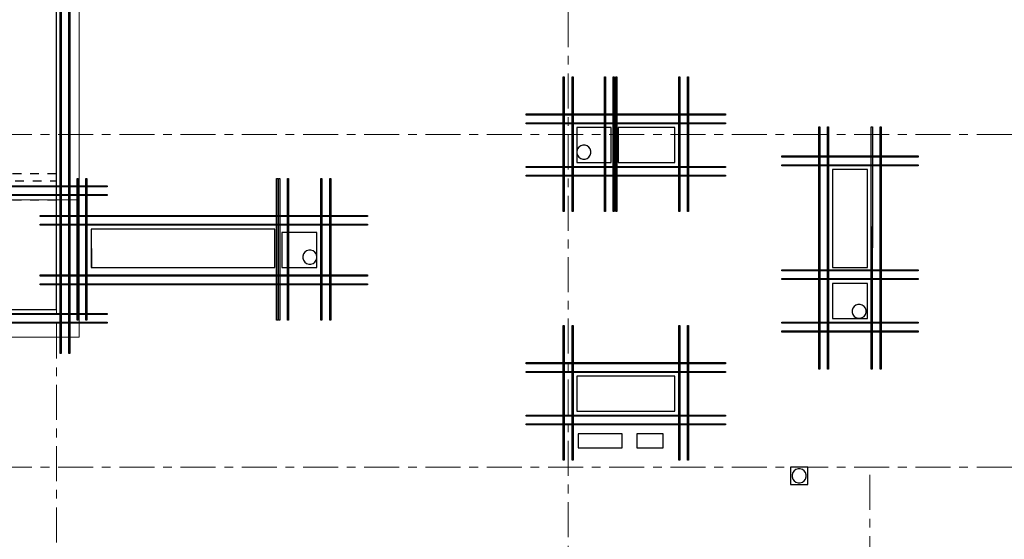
# Model space of a CAD drawing. Header units: metres. Extents: x -38 to 100, y -15 to 21.
# Tile 36 of 252: x 45 to 56, y 8 to 14. Entities that reach past the tile are written whole.
import ezdxf

# ---------------------------------------------------------------- set-up
doc = ezdxf.new("R2010")
doc.units = ezdxf.units.M
for name, pattern in [('______11', [0.5, 0.4, -0.05, 0, -0.05]), ('______2', [0.0405, 0.03, -0.0105]), ('______3', [0.5, 0.4, -0.1]), ('______5', [1.1, 0.8, -0.1, 0.1, -0.1])]:
    doc.linetypes.add(name, pattern=pattern)
for name, color, linetype, lineweight in [('XR$1$Осевая линия (1)', 7, '______5', 13), ('XR$5$Арм.стержн. Доп. арматура', 180, 'Continuous', 35), ('XR$5$Балка (1)', 7, '______3', 13), ('XR$5$Общий слой (1)_1', 7, 'Continuous', 13), ('XR$5$Перекрытие (1)', 7, 'Continuous', 35), ('XR$7$Арм.стержн. Доп. арматура', 180, 'Continuous', 35), ('XR$7$Общий слой (1)_1', 7, 'Continuous', 13), ('XR$7$Перекрытие (1)', 7, 'Continuous', 35)]:
    doc.layers.add(name, color=color, linetype=linetype, lineweight=lineweight)

msp = doc.modelspace()

# ---------------------------------------------------------------- linework, layer by layer
at = {"layer": 'XR$1$Осевая линия (1)', "color": 253, "linetype": '______11', "lineweight": 13, "true_color": 0xa0a0a0, "transparency": 33554687}
for p, q in [((45.65, 6.74), (45.65, 19.78)), ((51.5, 6.8), (51.5, 19.78)), ((-2.63, 12.8), (62.6, 12.8)), ((-2.63, 9), (62.6, 9)), ((54.95, -3.39), (54.95, 8.98))]:
    msp.add_line(p, q, dxfattribs=at)
at = {"layer": 'XR$5$Арм.стержн. Доп. арматура', "color": 34, "linetype": 'Continuous', "lineweight": 25, "transparency": 33554687}
for points in [[(45.6936, 11.7203), (45.6936, 16.6252), (45.7056, 16.6252), (45.7056, 11.7203), (45.6936, 11.7203)], [(45.6936, 11.7203), (45.6936, 16.6252), (45.7056, 16.6252), (45.7056, 11.7203), (45.6936, 11.7203)], [(45.7936, 11.7203), (45.7936, 16.6252), (45.8056, 16.6252), (45.8056, 11.7203), (45.7936, 11.7203)], [(45.7936, 11.7203), (45.7936, 16.6252), (45.8056, 16.6252), (45.8056, 11.7203), (45.7936, 11.7203)], [(51.4441, 11.9202), (51.4441, 13.4602), (51.4561, 13.4602), (51.4561, 11.9202), (51.4441, 11.9202)], [(51.4441, 11.9202), (51.4441, 13.4602), (51.4561, 13.4602), (51.4561, 11.9202), (51.4441, 11.9202)], [(51.5441, 11.9202), (51.5441, 13.4602), (51.5561, 13.4602), (51.5561, 11.9202), (51.5441, 11.9202)], [(51.5441, 11.9202), (51.5441, 13.4602), (51.5561, 13.4602), (51.5561, 11.9202), (51.5441, 11.9202)], [(52.0438, 11.9202), (52.0438, 13.4602), (52.0558, 13.4602), (52.0558, 11.9202), (52.0438, 11.9202)], [(52.0438, 11.9202), (52.0438, 13.4602), (52.0558, 13.4602), (52.0558, 11.9202), (52.0438, 11.9202)], [(52.7639, 11.9202), (52.7639, 13.4602), (52.7759, 13.4602), (52.7759, 11.9202), (52.7639, 11.9202)], [(52.7639, 11.9202), (52.7639, 13.4602), (52.7759, 13.4602), (52.7759, 11.9202), (52.7639, 11.9202)], [(52.8639, 11.9202), (52.8639, 13.4602), (52.8759, 13.4602), (52.8759, 11.9202), (52.8639, 11.9202)], [(52.8639, 11.9202), (52.8639, 13.4602), (52.8759, 13.4602), (52.8759, 11.9202), (52.8639, 11.9202)], [(53.3, 13.0241), (51.02, 13.0241), (51.02, 13.0361), (53.3, 13.0361), (53.3, 13.0241)], [(53.3, 13.0241), (51.02, 13.0241), (51.02, 13.0361), (53.3, 13.0361), (53.3, 13.0241)], [(53.3, 12.9241), (51.02, 12.9241), (51.02, 12.9361), (53.3, 12.9361), (53.3, 12.9241)], [(53.3, 12.9241), (51.02, 12.9241), (51.02, 12.9361), (53.3, 12.9361), (53.3, 12.9241)], [(54.3645, 10.1202), (54.3647, 12.8908), (54.3767, 12.8908), (54.3765, 10.1202), (54.3645, 10.1202)], [(54.3645, 10.1202), (54.3647, 12.8908), (54.3767, 12.8908), (54.3765, 10.1202), (54.3645, 10.1202)], [(54.4645, 10.1202), (54.4647, 12.8908), (54.4767, 12.8908), (54.4765, 10.1202), (54.4645, 10.1202)], [(54.4645, 10.1202), (54.4647, 12.8908), (54.4767, 12.8908), (54.4765, 10.1202), (54.4645, 10.1202)], [(54.9645, 10.1202), (54.9647, 12.8908), (54.9767, 12.8908), (54.9765, 10.1202), (54.9645, 10.1202)], [(54.9645, 10.1202), (54.9647, 12.8908), (54.9767, 12.8908), (54.9765, 10.1202), (54.9645, 10.1202)], [(55.0645, 10.1202), (55.0647, 12.8908), (55.0767, 12.8908), (55.0765, 10.1202), (55.0645, 10.1202)], [(55.0645, 10.1202), (55.0647, 12.8908), (55.0767, 12.8908), (55.0765, 10.1202), (55.0645, 10.1202)], [(55.5006, 12.5443), (53.9406, 12.5443), (53.9406, 12.5563), (55.5006, 12.5563), (55.5006, 12.5443)], [(55.5006, 12.5443), (53.9406, 12.5443), (53.9406, 12.5563), (55.5006, 12.5563), (55.5006, 12.5443)], [(53.3, 12.4243), (51.02, 12.4243), (51.02, 12.4363), (53.3, 12.4363), (53.3, 12.4243)], [(53.3, 12.4243), (51.02, 12.4243), (51.02, 12.4363), (53.3, 12.4363), (53.3, 12.4243)], [(55.5006, 12.4443), (53.9406, 12.4443), (53.9406, 12.4563), (55.5006, 12.4563), (55.5006, 12.4443)], [(55.5006, 12.4443), (53.9406, 12.4443), (53.9406, 12.4563), (55.5006, 12.4563), (55.5006, 12.4443)], [(45.8877, 10.6802), (45.8877, 12.3002), (45.8997, 12.3002), (45.8997, 10.6802), (45.8877, 10.6802)], [(45.8877, 10.6802), (45.8877, 12.3002), (45.8997, 12.3002), (45.8997, 10.6802), (45.8877, 10.6802)], [(45.9877, 10.6802), (45.9877, 12.3002), (45.9997, 12.3002), (45.9997, 10.6802), (45.9877, 10.6802)], [(45.9877, 10.6802), (45.9877, 12.3002), (45.9997, 12.3002), (45.9997, 10.6802), (45.9877, 10.6802)], [(48.1677, 10.6802), (48.1677, 12.3002), (48.1797, 12.3002), (48.1797, 10.6802), (48.1677, 10.6802)], [(48.1677, 10.6802), (48.1677, 12.3002), (48.1797, 12.3002), (48.1797, 10.6802), (48.1677, 10.6802)], [(48.6741, 10.6802), (48.6741, 12.3002), (48.6861, 12.3002), (48.6861, 10.6802), (48.6741, 10.6802)], [(48.6741, 10.6802), (48.6741, 12.3002), (48.6861, 12.3002), (48.6861, 10.6802), (48.6741, 10.6802)], [(48.7741, 10.6802), (48.7741, 12.3002), (48.7861, 12.3002), (48.7861, 10.6802), (48.7741, 10.6802)], [(48.7741, 10.6802), (48.7741, 12.3002), (48.7861, 12.3002), (48.7861, 10.6802), (48.7741, 10.6802)], [(53.3, 12.3243), (51.02, 12.3243), (51.02, 12.3363), (53.3, 12.3363), (53.3, 12.3243)], [(53.3, 12.3243), (51.02, 12.3243), (51.02, 12.3363), (53.3, 12.3363), (53.3, 12.3243)], [(46.23, 12.2043), (42.875, 12.2042), (42.875, 12.2162), (46.23, 12.2163), (46.23, 12.2043)], [(46.23, 12.2043), (42.875, 12.2043), (42.875, 12.2163), (46.23, 12.2163), (46.23, 12.2043)], [(46.23, 12.1043), (42.875, 12.1042), (42.875, 12.1162), (46.23, 12.1163), (46.23, 12.1043)], [(46.23, 12.1043), (42.875, 12.1043), (42.875, 12.1163), (46.23, 12.1163), (46.23, 12.1043)], [(45.4636, 11.8761), (49.2069, 11.8761), (49.2069, 11.8641), (45.4636, 11.8641), (45.4636, 11.8761)], [(45.4636, 11.8761), (49.2069, 11.8761), (49.2069, 11.8641), (45.4636, 11.8641), (45.4636, 11.8761)], [(45.4636, 11.7761), (49.2069, 11.7761), (49.2069, 11.7641), (45.4636, 11.7641), (45.4636, 11.7761)], [(45.4636, 11.7761), (49.2069, 11.7761), (49.2069, 11.7641), (45.4636, 11.7641), (45.4636, 11.7761)], [(55.5005, 11.2441), (53.9405, 11.2441), (53.9405, 11.2561), (55.5005, 11.2561), (55.5005, 11.2441)], [(55.5005, 11.2441), (53.9405, 11.2441), (53.9405, 11.2561), (55.5005, 11.2561), (55.5005, 11.2441)], [(45.4636, 11.1962), (49.2069, 11.1962), (49.2069, 11.1842), (45.4636, 11.1842), (45.4636, 11.1962)], [(45.4636, 11.1962), (49.2069, 11.1962), (49.2069, 11.1842), (45.4636, 11.1842), (45.4636, 11.1962)], [(55.5005, 11.1441), (53.9405, 11.1441), (53.9405, 11.1561), (55.5005, 11.1561), (55.5005, 11.1441)], [(55.5005, 11.1441), (53.9405, 11.1441), (53.9405, 11.1561), (55.5005, 11.1561), (55.5005, 11.1441)], [(45.4636, 11.0962), (49.2069, 11.0962), (49.2069, 11.0842), (45.4636, 11.0842), (45.4636, 11.0962)], [(45.4636, 11.0962), (49.2069, 11.0962), (49.2069, 11.0842), (45.4636, 11.0842), (45.4636, 11.0962)], [(51.4441, 9.0784), (51.4441, 10.6184), (51.4561, 10.6184), (51.4561, 9.0784), (51.4441, 9.0784)], [(51.4441, 9.0784), (51.4441, 10.6184), (51.4561, 10.6184), (51.4561, 9.0784), (51.4441, 9.0784)], [(51.5441, 9.0784), (51.5441, 10.6184), (51.5561, 10.6184), (51.5561, 9.0784), (51.5441, 9.0784)], [(51.5441, 9.0784), (51.5441, 10.6184), (51.5561, 10.6184), (51.5561, 9.0784), (51.5441, 9.0784)], [(52.764, 9.0784), (52.764, 10.6184), (52.776, 10.6184), (52.776, 9.0784), (52.764, 9.0784)], [(52.764, 9.0784), (52.764, 10.6184), (52.776, 10.6184), (52.776, 9.0784), (52.764, 9.0784)], [(52.864, 9.0784), (52.864, 10.6184), (52.876, 10.6184), (52.876, 9.0784), (52.864, 9.0784)], [(52.864, 9.0784), (52.864, 10.6184), (52.876, 10.6184), (52.876, 9.0784), (52.864, 9.0784)], [(55.5005, 10.6442), (53.9405, 10.6442), (53.9405, 10.6562), (55.5005, 10.6562), (55.5005, 10.6442)], [(55.5005, 10.6442), (53.9405, 10.6442), (53.9405, 10.6562), (55.5005, 10.6562), (55.5005, 10.6442)], [(55.5005, 10.5442), (53.9405, 10.5442), (53.9405, 10.5562), (55.5005, 10.5562), (55.5005, 10.5442)], [(55.5005, 10.5442), (53.9405, 10.5442), (53.9405, 10.5562), (55.5005, 10.5562), (55.5005, 10.5442)], [(53.3001, 10.1823), (51.02, 10.1823), (51.02, 10.1943), (53.3001, 10.1943), (53.3001, 10.1823)], [(53.3001, 10.1823), (51.02, 10.1823), (51.02, 10.1943), (53.3001, 10.1943), (53.3001, 10.1823)], [(53.3001, 10.0823), (51.02, 10.0823), (51.02, 10.0943), (53.3001, 10.0943), (53.3001, 10.0823)], [(53.3001, 10.0823), (51.02, 10.0823), (51.02, 10.0943), (53.3001, 10.0943), (53.3001, 10.0823)], [(53.3001, 9.5825), (51.02, 9.5824), (51.02, 9.5944), (53.3001, 9.5945), (53.3001, 9.5825)], [(53.3001, 9.5825), (51.02, 9.5824), (51.02, 9.5944), (53.3001, 9.5945), (53.3001, 9.5825)], [(53.3001, 9.4825), (51.02, 9.4824), (51.02, 9.4944), (53.3001, 9.4945), (53.3001, 9.4825)], [(53.3001, 9.4825), (51.02, 9.4824), (51.02, 9.4944), (53.3001, 9.4945), (53.3001, 9.4825)]]:
    msp.add_lwpolyline(points, dxfattribs=at)
at = {"layer": 'XR$5$Балка (1)', "color": 7, "linetype": '______2', "lineweight": 25, "transparency": 33554687}
for p, q in [((45.65, 12.3502), (44.58, 12.3502)), ((44.58, 12.2702), (45.65, 12.2702))]:
    msp.add_line(p, q, dxfattribs=at)
at = {"layer": 'XR$5$Общий слой (1)_1', "color": 7, "linetype": 'Continuous', "lineweight": 13, "transparency": 33554687}
msp.add_lwpolyline([(61.5919, -0.2051), (61.5919, 16.4849), (45.9119, 16.4849), (45.9119, 12.0549), (43.0719, 12.0549), (43.0719, 11.5249), (40.7619, 11.5249), (40.7619, 16.3949), (32.9919, 16.3949), (32.9919, 9.0449)], dxfattribs=at)
at = {"layer": 'XR$5$Перекрытие (1)', "color": 7, "linetype": 'Continuous', "lineweight": 25, "transparency": 33554687}
for p, q in [((45.65, 12.2702), (45.65, 16.6502)), ((51.99, 12.8802), (51.6, 12.8801)), ((51.6, 12.8801), (51.6, 12.4801)), ((51.99, 12.4802), (51.99, 12.8802)), ((52.07, 12.8802), (52.07, 12.4802)), ((52.72, 12.8802), (52.07, 12.8802)), ((52.72, 12.4802), (52.72, 12.8802)), ((51.6, 12.4801), (51.99, 12.4802)), ((52.07, 12.4802), (52.72, 12.4802)), ((54.5206, 12.4003), (54.5206, 11.2803)), ((54.9206, 12.4003), (54.5206, 12.4003)), ((54.9206, 11.2803), (54.9206, 12.4003)), ((46.0469, 11.7202), (46.0469, 11.2802)), ((48.1469, 11.7202), (46.0469, 11.7202)), ((48.1469, 11.2802), (48.1469, 11.7202)), ((48.2269, 11.6802), (48.2269, 11.2802)), ((48.6269, 11.6802), (48.2269, 11.6802)), ((48.6269, 11.2802), (48.6269, 11.6802)), ((46.0469, 11.2802), (48.1469, 11.2802)), ((48.2269, 11.2802), (48.6269, 11.2802)), ((54.5206, 11.2803), (54.9206, 11.2803)), ((54.5206, 11.1002), (54.5206, 10.7002)), ((54.9206, 11.1002), (54.5206, 11.1002)), ((54.9206, 10.7002), (54.9206, 11.1002)), ((54.5206, 10.7002), (54.9206, 10.7002)), ((51.6, 10.0404), (51.6, 9.6404)), ((52.72, 10.0404), (51.6, 10.0404)), ((52.72, 9.6404), (52.72, 10.0404)), ((51.6, 9.6404), (52.72, 9.6404)), ((51.6156, 9.3795), (51.6156, 9.2195)), ((52.1156, 9.3795), (51.6156, 9.3795)), ((52.1156, 9.2195), (52.1156, 9.3795)), ((52.2856, 9.3795), (52.2856, 9.2195)), ((52.5856, 9.3795), (52.2856, 9.3795)), ((52.5856, 9.2195), (52.5856, 9.3795)), ((51.6156, 9.2195), (52.1156, 9.2195)), ((52.2856, 9.2195), (52.5856, 9.2195)), ((54.24, 9.0003), (54.04, 9.0002)), ((54.04, 9.0002), (54.04, 8.8002)), ((54.24, 8.8003), (54.24, 9.0003)), ((54.04, 8.8002), (54.24, 8.8003))]:
    msp.add_line(p, q, dxfattribs=at)
at = {"layer": 'XR$5$Перекрытие (1)', "color": 7, "linetype": '______2', "lineweight": 18, "transparency": 33554687}
for p, q in [((45.65, 12.2702), (45.65, 12.0502)), ((45.65, 12.0502), (43.05, 12.0502))]:
    msp.add_line(p, q, dxfattribs=at)
at = {"layer": 'XR$7$Арм.стержн. Доп. арматура', "color": 34, "linetype": 'Continuous', "lineweight": 25, "transparency": 33554687}
for points in [[(45.6936, 10.3003), (45.6936, 16.6252), (45.7056, 16.6252), (45.7056, 10.3003), (45.6936, 10.3003)], [(45.6936, 10.3003), (45.6936, 16.6252), (45.7056, 16.6252), (45.7056, 10.3003), (45.6936, 10.3003)], [(45.7936, 10.3003), (45.7936, 16.6252), (45.8056, 16.6252), (45.8056, 10.3003), (45.7936, 10.3003)], [(45.7936, 10.3003), (45.7936, 16.6252), (45.8056, 16.6252), (45.8056, 10.3003), (45.7936, 10.3003)], [(51.914, 11.9202), (51.9139, 13.4602), (51.9259, 13.4602), (51.926, 11.9202), (51.914, 11.9202)], [(51.914, 11.9202), (51.9139, 13.4602), (51.9259, 13.4602), (51.926, 11.9202), (51.914, 11.9202)], [(52.014, 11.9202), (52.0139, 13.4602), (52.0259, 13.4602), (52.026, 11.9202), (52.014, 11.9202)], [(52.014, 11.9202), (52.0139, 13.4602), (52.0259, 13.4602), (52.026, 11.9202), (52.014, 11.9202)], [(52.7639, 11.9202), (52.7639, 13.4602), (52.7759, 13.4602), (52.7759, 11.9202), (52.7639, 11.9202)], [(52.7639, 11.9202), (52.7639, 13.4602), (52.7759, 13.4602), (52.7759, 11.9202), (52.7639, 11.9202)], [(52.8639, 11.9202), (52.8639, 13.4602), (52.8759, 13.4602), (52.8759, 11.9202), (52.8639, 11.9202)], [(52.8639, 11.9202), (52.8639, 13.4602), (52.8759, 13.4602), (52.8759, 11.9202), (52.8639, 11.9202)], [(53.3, 13.0241), (51.4899, 13.0241), (51.4899, 13.0361), (53.3, 13.0361), (53.3, 13.0241)], [(53.3, 13.0241), (51.4899, 13.0241), (51.4899, 13.0361), (53.3, 13.0361), (53.3, 13.0241)], [(53.3, 12.9241), (51.4899, 12.9241), (51.4899, 12.9361), (53.3, 12.9361), (53.3, 12.9241)], [(53.3, 12.9241), (51.4899, 12.9241), (51.4899, 12.9361), (53.3, 12.9361), (53.3, 12.9241)], [(54.3645, 10.6202), (54.3647, 12.8908), (54.3767, 12.8908), (54.3765, 10.6202), (54.3645, 10.6202)], [(54.3645, 10.6202), (54.3647, 12.8908), (54.3767, 12.8908), (54.3765, 10.6202), (54.3645, 10.6202)], [(54.4645, 10.6202), (54.4647, 12.8908), (54.4767, 12.8908), (54.4765, 10.6202), (54.4645, 10.6202)], [(54.4645, 10.6202), (54.4647, 12.8908), (54.4767, 12.8908), (54.4765, 10.6202), (54.4645, 10.6202)], [(54.9645, 10.6202), (54.9647, 12.8908), (54.9767, 12.8908), (54.9765, 10.6202), (54.9645, 10.6202)], [(54.9645, 10.6202), (54.9647, 12.8908), (54.9767, 12.8908), (54.9765, 10.6202), (54.9645, 10.6202)], [(55.0645, 10.6202), (55.0647, 12.8908), (55.0767, 12.8908), (55.0765, 10.6202), (55.0645, 10.6202)], [(55.0645, 10.6202), (55.0647, 12.8908), (55.0767, 12.8908), (55.0765, 10.6202), (55.0645, 10.6202)], [(55.5006, 12.5443), (53.9406, 12.5443), (53.9406, 12.5563), (55.5006, 12.5563), (55.5006, 12.5443)], [(55.5006, 12.5443), (53.9406, 12.5443), (53.9406, 12.5563), (55.5006, 12.5563), (55.5006, 12.5443)], [(53.3, 12.4243), (51.4899, 12.4243), (51.4899, 12.4363), (53.3, 12.4363), (53.3, 12.4243)], [(53.3, 12.4243), (51.4899, 12.4243), (51.4899, 12.4363), (53.3, 12.4363), (53.3, 12.4243)], [(55.5006, 12.4443), (53.9406, 12.4443), (53.9406, 12.4563), (55.5006, 12.4563), (55.5006, 12.4443)], [(55.5006, 12.4443), (53.9406, 12.4443), (53.9406, 12.4563), (55.5006, 12.4563), (55.5006, 12.4443)], [(45.8877, 10.6802), (45.8877, 12.3002), (45.8997, 12.3002), (45.8997, 10.6802), (45.8877, 10.6802)], [(45.8877, 10.6802), (45.8877, 12.3002), (45.8997, 12.3002), (45.8997, 10.6802), (45.8877, 10.6802)], [(45.9877, 10.6802), (45.9877, 12.3002), (45.9997, 12.3002), (45.9997, 10.6802), (45.9877, 10.6802)], [(45.9877, 10.6802), (45.9877, 12.3002), (45.9997, 12.3002), (45.9997, 10.6802), (45.9877, 10.6802)], [(48.191, 10.6802), (48.191, 12.3002), (48.203, 12.3002), (48.203, 10.6802), (48.191, 10.6802)], [(48.191, 10.6802), (48.191, 12.3002), (48.203, 12.3002), (48.203, 10.6802), (48.191, 10.6802)], [(48.291, 10.6802), (48.291, 12.3002), (48.303, 12.3002), (48.303, 10.6802), (48.291, 10.6802)], [(48.291, 10.6802), (48.291, 12.3002), (48.303, 12.3002), (48.303, 10.6802), (48.291, 10.6802)], [(53.3, 12.3243), (51.4899, 12.3243), (51.4899, 12.3363), (53.3, 12.3363), (53.3, 12.3243)], [(53.3, 12.3243), (51.4899, 12.3243), (51.4899, 12.3363), (53.3, 12.3363), (53.3, 12.3243)], [(45.6736, 11.8761), (48.7238, 11.8761), (48.7238, 11.8641), (45.6736, 11.8641), (45.6736, 11.8761)], [(45.6736, 11.8761), (48.7238, 11.8761), (48.7238, 11.8641), (45.6736, 11.8641), (45.6736, 11.8761)], [(45.6736, 11.7761), (48.7238, 11.7761), (48.7238, 11.7641), (45.6736, 11.7641), (45.6736, 11.7761)], [(45.6736, 11.7761), (48.7238, 11.7761), (48.7238, 11.7641), (45.6736, 11.7641), (45.6736, 11.7761)], [(55.5005, 11.2441), (53.9405, 11.2441), (53.9405, 11.2561), (55.5005, 11.2561), (55.5005, 11.2441)], [(55.5005, 11.2441), (53.9405, 11.2441), (53.9405, 11.2561), (55.5005, 11.2561), (55.5005, 11.2441)], [(45.6736, 11.1962), (48.7238, 11.1962), (48.7238, 11.1842), (45.6736, 11.1842), (45.6736, 11.1962)], [(45.6736, 11.1962), (48.7238, 11.1962), (48.7238, 11.1842), (45.6736, 11.1842), (45.6736, 11.1962)], [(55.5005, 11.1441), (53.9405, 11.1441), (53.9405, 11.1561), (55.5005, 11.1561), (55.5005, 11.1441)], [(55.5005, 11.1441), (53.9405, 11.1441), (53.9405, 11.1561), (55.5005, 11.1561), (55.5005, 11.1441)], [(45.6736, 11.0962), (48.7238, 11.0962), (48.7238, 11.0842), (45.6736, 11.0842), (45.6736, 11.0962)], [(45.6736, 11.0962), (48.7238, 11.0962), (48.7238, 11.0842), (45.6736, 11.0842), (45.6736, 11.0962)], [(46.23, 10.7443), (43.07, 10.7443), (43.07, 10.7563), (46.23, 10.7563), (46.23, 10.7443)], [(46.23, 10.7443), (43.07, 10.7443), (43.07, 10.7563), (46.23, 10.7563), (46.23, 10.7443)], [(46.23, 10.6443), (43.07, 10.6443), (43.07, 10.6563), (46.23, 10.6563), (46.23, 10.6443)], [(46.23, 10.6443), (43.07, 10.6443), (43.07, 10.6563), (46.23, 10.6563), (46.23, 10.6443)], [(51.4441, 9.0784), (51.4441, 10.6184), (51.4561, 10.6184), (51.4561, 9.0784), (51.4441, 9.0784)], [(51.4441, 9.0784), (51.4441, 10.6184), (51.4561, 10.6184), (51.4561, 9.0784), (51.4441, 9.0784)], [(51.5441, 9.0784), (51.5441, 10.6184), (51.5561, 10.6184), (51.5561, 9.0784), (51.5441, 9.0784)], [(51.5441, 9.0784), (51.5441, 10.6184), (51.5561, 10.6184), (51.5561, 9.0784), (51.5441, 9.0784)], [(52.764, 9.0784), (52.764, 10.6184), (52.776, 10.6184), (52.776, 9.0784), (52.764, 9.0784)], [(52.764, 9.0784), (52.764, 10.6184), (52.776, 10.6184), (52.776, 9.0784), (52.764, 9.0784)], [(52.864, 9.0784), (52.864, 10.6184), (52.876, 10.6184), (52.876, 9.0784), (52.864, 9.0784)], [(52.864, 9.0784), (52.864, 10.6184), (52.876, 10.6184), (52.876, 9.0784), (52.864, 9.0784)], [(53.3001, 10.1823), (51.02, 10.1823), (51.02, 10.1943), (53.3001, 10.1943), (53.3001, 10.1823)], [(53.3001, 10.1823), (51.02, 10.1823), (51.02, 10.1943), (53.3001, 10.1943), (53.3001, 10.1823)], [(53.3001, 10.0823), (51.02, 10.0823), (51.02, 10.0943), (53.3001, 10.0943), (53.3001, 10.0823)], [(53.3001, 10.0823), (51.02, 10.0823), (51.02, 10.0943), (53.3001, 10.0943), (53.3001, 10.0823)], [(53.3001, 9.5825), (51.02, 9.5824), (51.02, 9.5944), (53.3001, 9.5945), (53.3001, 9.5825)], [(53.3001, 9.5825), (51.02, 9.5824), (51.02, 9.5944), (53.3001, 9.5945), (53.3001, 9.5825)], [(53.3001, 9.4825), (51.02, 9.4824), (51.02, 9.4944), (53.3001, 9.4945), (53.3001, 9.4825)], [(53.3001, 9.4825), (51.02, 9.4824), (51.02, 9.4944), (53.3001, 9.4945), (53.3001, 9.4825)]]:
    msp.add_lwpolyline(points, dxfattribs=at)
at = {"layer": 'XR$7$Общий слой (1)_1', "color": 7, "linetype": 'Continuous', "lineweight": 13, "transparency": 33554687}
msp.add_lwpolyline([(61.5919, -0.2051), (61.5919, 16.4849), (45.9119, 16.4849), (45.9119, 10.4849), (43.3119, 10.4849), (43.3119, 8.6949), (38.4419, 8.6949), (38.4419, 16.3949), (32.9919, 16.3949), (32.9919, 9.0449)], dxfattribs=at)
at = {"layer": 'XR$7$Перекрытие (1)', "color": 7, "linetype": 'Continuous', "lineweight": 25, "transparency": 33554687}
for p, q in [((45.65, 10.8006), (45.65, 16.6502)), ((52.7199, 12.8802), (52.0699, 12.8801)), ((52.0699, 12.8801), (52.07, 12.4801)), ((52.72, 12.4802), (52.7199, 12.8802)), ((51.6081, 12.6368), (51.6003, 12.6128)), ((51.6003, 12.6128), (51.6003, 12.5876)), ((51.623, 12.6572), (51.6081, 12.6368)), ((51.6434, 12.6721), (51.623, 12.6572)), ((51.6674, 12.6799), (51.6434, 12.6721)), ((51.6926, 12.6799), (51.6674, 12.6799)), ((51.7166, 12.6721), (51.6926, 12.6799)), ((51.737, 12.6572), (51.7166, 12.6721)), ((51.7519, 12.6368), (51.737, 12.6572)), ((51.7597, 12.6128), (51.7519, 12.6368)), ((51.7597, 12.5876), (51.7597, 12.6128)), ((51.6003, 12.5876), (51.6081, 12.5636)), ((51.6081, 12.5636), (51.623, 12.5432)), ((51.623, 12.5432), (51.6434, 12.5283)), ((51.6434, 12.5283), (51.6674, 12.5205)), ((51.6674, 12.5205), (51.6926, 12.5205)), ((51.6926, 12.5205), (51.7166, 12.5283)), ((51.7166, 12.5283), (51.737, 12.5432)), ((51.737, 12.5432), (51.7519, 12.5636)), ((51.7519, 12.5636), (51.7597, 12.5876)), ((52.07, 12.4801), (52.72, 12.4802)), ((54.5208, 12.4004), (54.5206, 11.2804)), ((54.9208, 12.4003), (54.5208, 12.4004)), ((54.9206, 11.2803), (54.9208, 12.4003)), ((46.0498, 11.7202), (46.0499, 11.2802)), ((48.147, 11.7202), (46.0498, 11.7202)), ((48.147, 11.2802), (48.147, 11.7202)), ((48.5342, 11.4799), (48.5102, 11.4721)), ((48.5595, 11.4799), (48.5342, 11.4799)), ((48.5835, 11.4721), (48.5595, 11.4799)), ((48.475, 11.4369), (48.4672, 11.4129)), ((48.4672, 11.4129), (48.4672, 11.3876)), ((48.4672, 11.3876), (48.475, 11.3636)), ((48.4898, 11.4573), (48.475, 11.4369)), ((48.5102, 11.4721), (48.4898, 11.4573)), ((48.6039, 11.4573), (48.5835, 11.4721)), ((48.6187, 11.4369), (48.6039, 11.4573)), ((48.6265, 11.4129), (48.6187, 11.4369)), ((48.6187, 11.3636), (48.6265, 11.3876)), ((48.6265, 11.3876), (48.6265, 11.4129)), ((46.0499, 11.2802), (48.147, 11.2802)), ((48.475, 11.3636), (48.4898, 11.3432)), ((48.4898, 11.3432), (48.5102, 11.3284)), ((48.5102, 11.3284), (48.5342, 11.3206)), ((48.5342, 11.3206), (48.5595, 11.3206)), ((48.5595, 11.3206), (48.5835, 11.3284)), ((48.5835, 11.3284), (48.6039, 11.3432)), ((48.6039, 11.3432), (48.6187, 11.3636)), ((54.5206, 11.2804), (54.9206, 11.2803)), ((54.7532, 10.8169), (54.7454, 10.7929)), ((54.768, 10.8373), (54.7532, 10.8169)), ((54.7884, 10.8521), (54.768, 10.8373)), ((54.8124, 10.8599), (54.7884, 10.8521)), ((54.8377, 10.8599), (54.8124, 10.8599)), ((54.8617, 10.8521), (54.8377, 10.8599)), ((54.8821, 10.8373), (54.8617, 10.8521)), ((54.8969, 10.8169), (54.8821, 10.8373)), ((54.9047, 10.7929), (54.8969, 10.8169)), ((43.05, 10.8006), (45.65, 10.8006)), ((54.7454, 10.7929), (54.7454, 10.7676)), ((54.7454, 10.7676), (54.7532, 10.7436)), ((54.7532, 10.7436), (54.768, 10.7232)), ((54.768, 10.7232), (54.7884, 10.7084)), ((54.7884, 10.7084), (54.8124, 10.7006)), ((54.8124, 10.7006), (54.8377, 10.7006)), ((54.8377, 10.7006), (54.8617, 10.7084)), ((54.8617, 10.7084), (54.8821, 10.7232)), ((54.8821, 10.7232), (54.8969, 10.7436)), ((54.8969, 10.7436), (54.9047, 10.7676)), ((54.9047, 10.7676), (54.9047, 10.7929)), ((52.7199, 10.0404), (51.5999, 10.0402)), ((51.5999, 10.0402), (51.6, 9.6402)), ((52.72, 9.6404), (52.7199, 10.0404)), ((51.6, 9.6402), (52.72, 9.6404)), ((54.0681, 8.9369), (54.0603, 8.9129)), ((54.0603, 8.9129), (54.0603, 8.8876)), ((54.083, 8.9573), (54.0681, 8.9369)), ((54.1034, 8.9721), (54.083, 8.9573)), ((54.1274, 8.9799), (54.1034, 8.9721)), ((54.1526, 8.9799), (54.1274, 8.9799)), ((54.1766, 8.9721), (54.1526, 8.9799)), ((54.197, 8.9573), (54.1766, 8.9721)), ((54.2119, 8.9369), (54.197, 8.9573)), ((54.2197, 8.9129), (54.2119, 8.9369)), ((54.2197, 8.8876), (54.2197, 8.9129)), ((54.0603, 8.8876), (54.0681, 8.8636)), ((54.0681, 8.8636), (54.083, 8.8432)), ((54.083, 8.8432), (54.1034, 8.8284)), ((54.1034, 8.8284), (54.1274, 8.8206)), ((54.1274, 8.8206), (54.1526, 8.8206)), ((54.1526, 8.8206), (54.1766, 8.8284)), ((54.1766, 8.8284), (54.197, 8.8432)), ((54.197, 8.8432), (54.2119, 8.8636)), ((54.2119, 8.8636), (54.2197, 8.8876))]:
    msp.add_line(p, q, dxfattribs=at)

doc.saveas('drawing.dxf')
